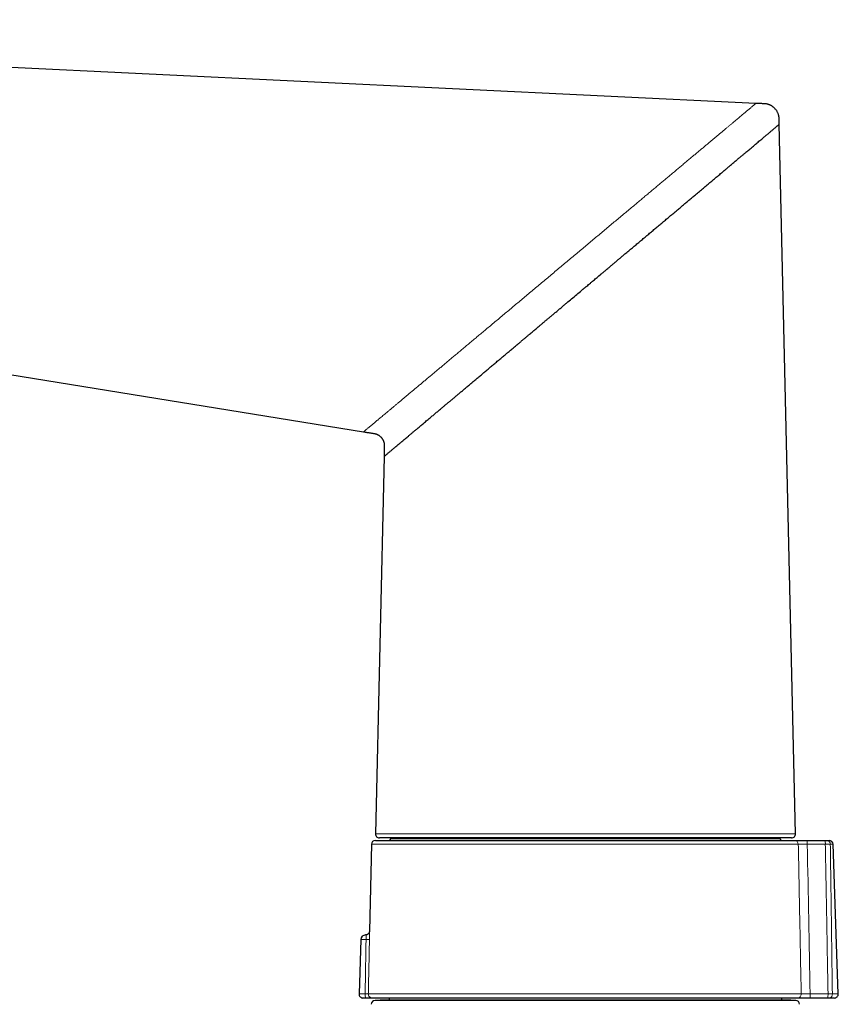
# Model space of a CAD drawing. Header units: millimetres. Extents: x 8 to 834, y 12 to 760.
# Tile 10 of 65: x 183 to 287, y 635 to 760. Entities that reach past the tile are written whole.
import ezdxf

# ---------------------------------------------------------------- set-up
doc = ezdxf.new("R2010")
doc.units = ezdxf.units.MM

msp = doc.modelspace()

# ---------------------------------------------------------------- linework, layer by layer
at = {"color": 7, "linetype": 'Continuous', "lineweight": 30}
for p, q in [((276.64, 749.64), (56.74, 760.26)), ((281.65, 656.93), (279.59, 746.98)), ((76.4, 732.29), (226.86, 707.96)), ((229.45, 704.82), (228.35, 656.93)), ((228.35, 656.1), (281.51, 656.1)), ((281.15, 656.42), (228.85, 656.42)), ((230.29, 656.42), (230.29, 656.29)), ((279.71, 656.29), (279.71, 656.42)), ((283.12, 656.1), (285.41, 656.1)), ((285.65, 656.1), (285.92, 656.1)), ((227.85, 655.61), (227.6, 644.58)), ((287.08, 636.61), (286.42, 655.61)), ((226.51, 643.52), (226.27, 636.61)), ((227.15, 636.1), (226.77, 636.1)), ((281.88, 636.1), (227.95, 636.1)), ((230.09, 636.1), (230.09, 635.81)), ((279.91, 635.81), (279.91, 636.1)), ((285.75, 636.1), (283.48, 636.1)), ((286.58, 636.1), (285.96, 636.1)), ((228.94, 635.81), (228.32, 635.79)), ((281.05, 635.81), (228.95, 635.81)), ((281.69, 635.79), (281.06, 635.81))]:
    msp.add_line(p, q, dxfattribs=at)
at = {"color": 252, "linetype": 'Continuous', "lineweight": 0}
for p, q in [((230.29, 656.29), (255, 656.29)), ((255, 656.29), (279.71, 656.29)), ((282.01, 655.61), (227.85, 655.61)), ((285.43, 655.61), (283.14, 655.61)), ((286.42, 655.61), (286.07, 655.61)), ((227.16, 643.52), (226.51, 643.52)), ((226.27, 636.61), (227.05, 636.61)), ((227.45, 636.61), (282.38, 636.61)), ((283.51, 636.61), (285.78, 636.61)), ((286.33, 636.61), (287.08, 636.61)), ((228.32, 635.79), (255, 635.79)), ((255, 635.81), (228.94, 635.81)), ((281.06, 635.81), (255, 635.81)), ((255, 635.79), (281.69, 635.79))]:
    msp.add_line(p, q, dxfattribs=at)
at = {"color": 7, "linetype": 'Continuous', "lineweight": 30}
for centre, radius, start, end in [((228.35, 655.6), 0.5, 90, 178.6906), ((228.85, 656.92), 0.5, 178.69, 270), ((230.09, 656.3), 0.2, 270, 359.5), ((279.91, 656.3), 0.2, 180.5, 270), ((281.15, 656.92), 0.5, 270, 1.31), ((285.92, 655.6), 0.5, 2, 90), ((227.11, 643.5), 0.6, 90.7562, 178), ((226.77, 636.6), 0.5, 178, 270), ((286.58, 636.6), 0.5, 270, 2), ((228.33, 635.29), 0.5, 92, 178.6972), ((228.95, 635.61), 0.2, 90, 92), ((281.05, 635.61), 0.2, 88, 90), ((281.67, 635.29), 0.5, 1.3028, 88)]:
    msp.add_arc(centre, radius, start, end, dxfattribs=at)
at = {"color": 252, "linetype": 'Continuous', "lineweight": 0}
for centre, radius, start, end in [((281.51, 655.6), 0.499, 1.1492, 89.8547), ((280.79, 655.73), 2.35, 357.2005, 9.0038), ((283.09, 655.73), 2.35, 357.2005, 9.0038), ((285.61, 655.63), 0.465, 357.5778, 85.0436), ((227.33, 646.88), 3.37, 267.0643, 274.5125), ((227.77, 636.49), 0.731, 169.941, 212.2156), ((227.95, 636.6), 0.5, 178.6535, 269.9605), ((281.88, 636.59), 0.498, 270.229, 1.5231), ((280.99, 636.48), 2.52, 351.2106, 3.0028), ((283.26, 636.48), 2.52, 351.2106, 3.0028), ((285.88, 636.55), 0.456, 279.7528, 8.6028)]:
    msp.add_arc(centre, radius, start, end, dxfattribs=at)
msp.add_ellipse((256.47, -54.16), major_axis=(-2.33, 1276.51), ratio=0.026365, start_param=5.284138, end_param=5.301941, dxfattribs=at)
for points, knots in [([(226.86, 707.96), (226.86, 707.96), (226.86, 707.96), (226.88, 707.97), (226.91, 708), (226.95, 708.03), (227.01, 708.08), (227.07, 708.13), (227.15, 708.2), (227.23, 708.27), (227.33, 708.35), (227.45, 708.45), (227.57, 708.55), (227.71, 708.67), (227.86, 708.79), (228.01, 708.92), (228.18, 709.06), (228.36, 709.21), (228.55, 709.37), (228.75, 709.54), (228.97, 709.72), (229.19, 709.91), (229.43, 710.11), (229.68, 710.32), (229.93, 710.53), (230.2, 710.75), (230.47, 710.98), (230.76, 711.22), (231.05, 711.47), (231.36, 711.73), (231.68, 711.99), (232.01, 712.27), (232.35, 712.55), (232.69, 712.84), (233.04, 713.14), (233.4, 713.44), (233.77, 713.74), (234.14, 714.05), (234.51, 714.37), (234.88, 714.68), (235.26, 714.99), (235.65, 715.32), (236.04, 715.65), (236.43, 715.97), (236.83, 716.3), (237.21, 716.63), (237.61, 716.96), (238.01, 717.29), (238.43, 717.64), (238.87, 718.01), (239.33, 718.4), (239.8, 718.79), (240.27, 719.19), (240.75, 719.59), (241.24, 720), (241.73, 720.41), (242.25, 720.84), (242.79, 721.3), (243.37, 721.78), (243.95, 722.26), (244.53, 722.75), (245.12, 723.24), (245.7, 723.73), (246.29, 724.22), (246.88, 724.72), (247.47, 725.22), (248.07, 725.72), (248.68, 726.23), (249.29, 726.74), (249.91, 727.25), (250.52, 727.77), (251.13, 728.28), (251.75, 728.79), (252.36, 729.31), (252.97, 729.82), (253.58, 730.33), (254.2, 730.84), (254.8, 731.35), (255.4, 731.85), (256, 732.35), (256.59, 732.85), (257.18, 733.34), (257.77, 733.84), (258.37, 734.34), (258.96, 734.83), (259.54, 735.32), (260.13, 735.81), (260.7, 736.29), (261.24, 736.74), (261.74, 737.16), (262.21, 737.55), (262.67, 737.94), (263.13, 738.32), (263.58, 738.7), (264.02, 739.07), (264.44, 739.42), (264.85, 739.77), (265.26, 740.11), (265.66, 740.44), (266.08, 740.79), (266.5, 741.14), (266.93, 741.5), (267.35, 741.86), (267.76, 742.2), (268.17, 742.55), (268.57, 742.88), (268.96, 743.21), (269.35, 743.53), (269.73, 743.85), (270.11, 744.16), (270.47, 744.47), (270.83, 744.77), (271.17, 745.06), (271.51, 745.34), (271.83, 745.61), (272.14, 745.87), (272.45, 746.12), (272.74, 746.37), (273.03, 746.62), (273.31, 746.85), (273.58, 747.07), (273.84, 747.29), (274.08, 747.49), (274.31, 747.69), (274.53, 747.87), (274.75, 748.05), (274.95, 748.22), (275.14, 748.38), (275.32, 748.53), (275.49, 748.68), (275.65, 748.81), (275.8, 748.93), (275.93, 749.04), (276.05, 749.14), (276.16, 749.24), (276.26, 749.32), (276.35, 749.4), (276.43, 749.46), (276.5, 749.52), (276.55, 749.56), (276.59, 749.59), (276.62, 749.62), (276.64, 749.63), (276.64, 749.64), (276.64, 749.64)], [0, 0, 0, 0, 0.006053, 0.012109, 0.018168, 0.024234, 0.030308, 0.036283, 0.04227, 0.04827, 0.054285, 0.060427, 0.066588, 0.07277, 0.078976, 0.085205, 0.091348, 0.097518, 0.103715, 0.109941, 0.116312, 0.122715, 0.129151, 0.135622, 0.142129, 0.148555, 0.155016, 0.161514, 0.168049, 0.174741, 0.181473, 0.188244, 0.195055, 0.201907, 0.208675, 0.215482, 0.222328, 0.229212, 0.235791, 0.242404, 0.249051, 0.255732, 0.262447, 0.269195, 0.275588, 0.282009, 0.288458, 0.294935, 0.301439, 0.308729, 0.316052, 0.323406, 0.330791, 0.338205, 0.345647, 0.353116, 0.360612, 0.36919, 0.3778, 0.386438, 0.395103, 0.403794, 0.412352, 0.420931, 0.429528, 0.438142, 0.446947, 0.455765, 0.464594, 0.473432, 0.482277, 0.491126, 0.499977, 0.508809, 0.517638, 0.526464, 0.535283, 0.544093, 0.552735, 0.561364, 0.569979, 0.578577, 0.587332, 0.596066, 0.604776, 0.61346, 0.622118, 0.630747, 0.639344, 0.646468, 0.653569, 0.660645, 0.667695, 0.674719, 0.681716, 0.688288, 0.694834, 0.701353, 0.707846, 0.714311, 0.721494, 0.728641, 0.735753, 0.742828, 0.749865, 0.756865, 0.763828, 0.770752, 0.777762, 0.784732, 0.791661, 0.798551, 0.8054, 0.812088, 0.818738, 0.825349, 0.831922, 0.838576, 0.845192, 0.85177, 0.858311, 0.864816, 0.871171, 0.877492, 0.88378, 0.890038, 0.896378, 0.902688, 0.90897, 0.915224, 0.921453, 0.927547, 0.933619, 0.939671, 0.945704, 0.95183, 0.95794, 0.964036, 0.97012, 0.976195, 0.982153, 0.988105, 0.994053, 1, 1, 1, 1]), ([(228.35, 656.93), (228.35, 656.93), (228.35, 656.93), (228.36, 656.93), (228.37, 656.93), (228.4, 656.93), (228.43, 656.93), (228.48, 656.93), (228.54, 656.93), (228.62, 656.93), (228.71, 656.93), (228.82, 656.93), (228.94, 656.93), (229.07, 656.93), (229.21, 656.93), (229.37, 656.93), (229.55, 656.93), (229.72, 656.93), (229.9, 656.93), (230.06, 656.93), (230.24, 656.93), (230.42, 656.93), (230.61, 656.93), (230.83, 656.93), (231.08, 656.93), (231.35, 656.93), (231.65, 656.93), (231.95, 656.93), (232.25, 656.93), (232.57, 656.93), (232.89, 656.93), (233.24, 656.93), (233.6, 656.93), (233.92, 656.93), (234.19, 656.93), (234.41, 656.93), (234.63, 656.93), (234.89, 656.93), (235.17, 656.93), (235.48, 656.93), (235.8, 656.93), (236.13, 656.93), (236.47, 656.93), (236.78, 656.93), (237.06, 656.93), (237.33, 656.93), (237.59, 656.93), (237.77, 656.93), (237.86, 656.93)], [0, 0, 0, 0, 0.005709, 0.02649, 0.04727, 0.068112, 0.088955, 0.109797, 0.136336, 0.162876, 0.189473, 0.21607, 0.241564, 0.267058, 0.292602, 0.318146, 0.344945, 0.371758, 0.392538, 0.41332, 0.4341, 0.454941, 0.475785, 0.496626, 0.523166, 0.549706, 0.576303, 0.6029, 0.628393, 0.653887, 0.679432, 0.704976, 0.731775, 0.758588, 0.773588, 0.788587, 0.803597, 0.818607, 0.838696, 0.858787, 0.878875, 0.89902, 0.919166, 0.939311, 0.954478, 0.969645, 0.984822, 1, 1, 1, 1]), ([(237.86, 656.93), (237.99, 656.93), (238.26, 656.93), (238.66, 656.93), (239.07, 656.93), (239.48, 656.93), (239.91, 656.93), (240.32, 656.93), (240.71, 656.93), (241.1, 656.93), (241.48, 656.93), (241.88, 656.93), (242.27, 656.93), (242.69, 656.93), (243.14, 656.93), (243.62, 656.93), (244.1, 656.93), (244.59, 656.93), (245.08, 656.93), (245.57, 656.93), (246.04, 656.93), (246.49, 656.93), (246.95, 656.93), (247.42, 656.93), (247.88, 656.93), (248.35, 656.93), (248.83, 656.93), (249.33, 656.93), (249.87, 656.93), (250.44, 656.93), (251.01, 656.93), (251.59, 656.93), (252.17, 656.93), (252.69, 656.93), (253.15, 656.93), (253.55, 656.93), (253.96, 656.93), (254.39, 656.93), (254.85, 656.93), (255.33, 656.93), (255.82, 656.93), (256.3, 656.93), (256.79, 656.93), (257.27, 656.93), (257.76, 656.93), (258.27, 656.93), (258.82, 656.93), (259.39, 656.93), (259.96, 656.93), (260.53, 656.93), (261.1, 656.93), (261.61, 656.93), (262.05, 656.93), (262.44, 656.93), (262.83, 656.93), (263.24, 656.93), (263.68, 656.93), (264.14, 656.93), (264.59, 656.93), (265.04, 656.93), (265.49, 656.93), (265.93, 656.93), (266.38, 656.93), (266.84, 656.93), (267.33, 656.93), (267.84, 656.93), (268.35, 656.93), (268.85, 656.93), (269.34, 656.93), (269.78, 656.93), (270.16, 656.93), (270.5, 656.93), (270.82, 656.93), (271.17, 656.93), (271.53, 656.93), (271.91, 656.93), (272.28, 656.93), (272.65, 656.93), (273.01, 656.93), (273.36, 656.93), (273.71, 656.93), (274.08, 656.93), (274.46, 656.93), (274.85, 656.93), (275.23, 656.93), (275.61, 656.93), (275.97, 656.93), (276.29, 656.93), (276.56, 656.93), (276.8, 656.93), (277.03, 656.93), (277.27, 656.93), (277.52, 656.93), (277.77, 656.93), (278.02, 656.93), (278.26, 656.93), (278.5, 656.93), (278.72, 656.93), (278.94, 656.93), (279.16, 656.93), (279.39, 656.93), (279.62, 656.93), (279.83, 656.93), (280.04, 656.93), (280.23, 656.93), (280.4, 656.93), (280.53, 656.93), (280.65, 656.93), (280.75, 656.93), (280.86, 656.93), (280.97, 656.93), (281.07, 656.93), (281.17, 656.93), (281.26, 656.93), (281.34, 656.93), (281.41, 656.93), (281.47, 656.93), (281.52, 656.93), (281.57, 656.93), (281.61, 656.93), (281.64, 656.93), (281.65, 656.93), (281.65, 656.93), (281.65, 656.93)], [0, 0, 0, 0, 0.0084926, 0.0169859, 0.0254785, 0.0339996, 0.0425215, 0.0510426, 0.0585075, 0.0659729, 0.0734378, 0.0809221, 0.0884069, 0.0958911, 0.1046693, 0.1134483, 0.1222264, 0.1310361, 0.1398467, 0.1486564, 0.1566621, 0.1646692, 0.1726762, 0.1806819, 0.1887303, 0.19678, 0.2048298, 0.2128781, 0.2224614, 0.2320458, 0.241629, 0.2512534, 0.2608789, 0.2705033, 0.2772025, 0.2839018, 0.2906073, 0.2973128, 0.3053185, 0.3133255, 0.3213325, 0.3293382, 0.3373866, 0.3454364, 0.3534861, 0.3615345, 0.3711177, 0.3807021, 0.3902854, 0.3999097, 0.4095352, 0.4191596, 0.4258589, 0.4325581, 0.4392636, 0.4459691, 0.4539748, 0.4619818, 0.4699889, 0.4779946, 0.486043, 0.4940927, 0.5021424, 0.5101908, 0.5197741, 0.5293585, 0.5389417, 0.5485661, 0.5581916, 0.5678159, 0.5745152, 0.5812145, 0.58792, 0.5946254, 0.6026311, 0.6106382, 0.6186452, 0.6266509, 0.6346993, 0.642749, 0.6507988, 0.6588472, 0.6684304, 0.6780148, 0.687598, 0.6972224, 0.7068479, 0.7164723, 0.7231715, 0.7298708, 0.7365763, 0.7432818, 0.7512875, 0.7592945, 0.7673015, 0.7753073, 0.7833556, 0.7914054, 0.7994551, 0.8075035, 0.8170867, 0.8266711, 0.8362544, 0.8458787, 0.8555042, 0.8651286, 0.8718279, 0.8785271, 0.8852326, 0.8919381, 0.8999438, 0.9079509, 0.9159579, 0.9239636, 0.932012, 0.9400617, 0.9481114, 0.9561598, 0.9657431, 0.9753275, 0.9849107, 0.9945351, 1, 1, 1, 1]), ([(283.14, 655.61), (283.11, 655.61), (283.04, 655.61), (282.94, 655.62), (282.84, 655.62), (282.75, 655.62), (282.66, 655.62), (282.57, 655.62), (282.49, 655.62), (282.41, 655.62), (282.33, 655.62), (282.27, 655.61), (282.21, 655.61), (282.16, 655.61), (282.11, 655.61), (282.07, 655.61), (282.04, 655.61), (282.02, 655.61), (282.01, 655.61), (282.01, 655.61)], [0, 0, 0, 0, 0.058515, 0.117438, 0.177642, 0.23829, 0.296802, 0.35572, 0.415922, 0.476568, 0.535078, 0.593995, 0.654194, 0.714836, 0.773377, 0.832325, 0.892554, 0.953224, 1, 1, 1, 1]), ([(282.38, 636.61), (282.37, 637.24), (282.29, 641.06), (282.17, 647.4), (282.06, 653.1), (282.01, 655.61)], [0, 0, 0, 0, 0.099308, 0.604208, 1, 1, 1, 1]), ([(286.07, 655.61), (286.06, 655.61), (286.04, 655.61), (286, 655.62), (285.96, 655.62), (285.92, 655.62), (285.87, 655.62), (285.82, 655.62), (285.76, 655.62), (285.7, 655.62), (285.63, 655.62), (285.57, 655.62), (285.5, 655.61), (285.46, 655.61), (285.43, 655.61)], [0, 0, 0, 0, 0.073734, 0.147467, 0.222734, 0.298001, 0.384499, 0.470996, 0.560005, 0.649013, 0.735505, 0.821997, 0.910998, 1, 1, 1, 1]), ([(285.78, 636.61), (285.74, 638.58), (285.69, 641.74), (285.6, 646.91), (285.52, 651.28), (285.46, 654.45), (285.43, 655.61)], [0, 0, 0, 0, 0.31065, 0.498827, 0.816067, 1, 1, 1, 1]), ([(286.07, 655.61), (286.09, 654.45), (286.13, 651.28), (286.19, 646.91), (286.26, 641.74), (286.31, 638.58), (286.33, 636.61)], [0, 0, 0, 0, 0.183944, 0.501188, 0.689362, 1, 1, 1, 1]), ([(227.16, 643.52), (227.16, 643.52), (227.16, 643.54), (227.16, 643.58), (227.16, 643.63), (227.16, 643.68), (227.16, 643.72), (227.16, 643.77), (227.16, 643.81), (227.16, 643.85), (227.16, 643.89), (227.16, 643.93), (227.16, 643.96), (227.16, 643.99), (227.16, 644.02), (227.15, 644.04), (227.15, 644.06), (227.15, 644.07), (227.14, 644.09), (227.13, 644.09), (227.12, 644.1), (227.1, 644.1), (227.1, 644.1), (227.1, 644.1)], [0, 0, 0, 0, 0.012653, 0.058957, 0.105585, 0.153233, 0.201233, 0.247568, 0.294226, 0.341901, 0.389927, 0.436539, 0.483477, 0.53144, 0.579757, 0.627634, 0.67586, 0.725178, 0.774876, 0.841274, 0.9083, 0.958429, 1, 1, 1, 1]), ([(227.6, 644.58), (227.6, 644.58), (227.6, 644.59), (227.6, 644.58), (227.6, 644.58), (227.6, 644.56), (227.6, 644.54), (227.6, 644.52), (227.6, 644.48), (227.6, 644.44), (227.6, 644.39), (227.6, 644.34), (227.6, 644.28), (227.6, 644.21), (227.6, 644.14), (227.6, 644.07), (227.6, 643.99), (227.6, 643.9), (227.6, 643.81), (227.6, 643.72), (227.6, 643.62), (227.6, 643.56), (227.6, 643.52)], [0, 0, 0, 0, 0.0356, 0.08268, 0.129865, 0.177309, 0.227109, 0.277238, 0.327891, 0.379267, 0.428984, 0.479048, 0.529648, 0.58098, 0.63067, 0.681056, 0.731795, 0.783256, 0.836382, 0.889915, 0.944735, 1, 1, 1, 1]), ([(227.05, 636.61), (227.07, 637.68), (227.1, 639.63), (227.14, 641.93), (227.16, 643.17), (227.16, 643.52)], [0, 0, 0, 0, 0.463632, 0.846824, 1, 1, 1, 1]), ([(227.6, 643.52), (227.59, 643.11), (227.57, 642.28), (227.55, 641.05), (227.52, 639.81), (227.49, 638.33), (227.46, 637.26), (227.45, 636.61)], [0, 0, 0, 0, 0.179189, 0.358379, 0.537568, 0.716757, 1, 1, 1, 1]), ([(227.05, 636.61), (227.08, 636.61), (227.13, 636.62), (227.21, 636.62), (227.28, 636.62), (227.34, 636.61), (227.39, 636.61), (227.42, 636.61), (227.44, 636.61), (227.45, 636.61), (227.45, 636.61)], [0, 0, 0, 0, 0.1282029, 0.2564051, 0.3845981, 0.5127915, 0.6410249, 0.7692597, 0.8846293, 1, 1, 1, 1]), ([(282.38, 636.61), (282.38, 636.61), (282.39, 636.61), (282.42, 636.61), (282.45, 636.61), (282.49, 636.61), (282.54, 636.61), (282.6, 636.61), (282.66, 636.61), (282.73, 636.62), (282.8, 636.62), (282.89, 636.62), (282.97, 636.62), (283.06, 636.62), (283.15, 636.62), (283.25, 636.62), (283.35, 636.62), (283.44, 636.61), (283.49, 636.61), (283.51, 636.61)], [0, 0, 0, 0, 0.0594623, 0.1193369, 0.1805128, 0.2421388, 0.3015864, 0.3614473, 0.4226125, 0.4842286, 0.5436385, 0.6034617, 0.6645889, 0.7261668, 0.7855565, 0.8453591, 0.906464, 0.9680186, 1, 1, 1, 1]), ([(285.78, 636.61), (285.79, 636.61), (285.83, 636.61), (285.89, 636.61), (285.95, 636.62), (286.02, 636.62), (286.08, 636.62), (286.15, 636.62), (286.21, 636.62), (286.28, 636.61), (286.31, 636.61), (286.33, 636.61)], [0, 0, 0, 0, 0.0739698, 0.1789627, 0.2839556, 0.3919954, 0.5000353, 0.6219815, 0.7450818, 0.8718912, 1, 1, 1, 1])]:
    msp.add_open_spline(points, degree=3, knots=knots, dxfattribs=at)
at = {"color": 7, "linetype": 'Continuous', "lineweight": 30}
for points, knots in [([(279.59, 746.98), (279.59, 747.03), (279.59, 747.13), (279.59, 747.28), (279.58, 747.41), (279.58, 747.54), (279.58, 747.65), (279.57, 747.76), (279.57, 747.85), (279.56, 747.93), (279.54, 747.99), (279.53, 748.06), (279.52, 748.12), (279.5, 748.18), (279.48, 748.26), (279.44, 748.37), (279.38, 748.5), (279.31, 748.63), (279.23, 748.75), (279.14, 748.87), (279.05, 748.97), (278.96, 749.06), (278.88, 749.14), (278.79, 749.21), (278.72, 749.26), (278.66, 749.3), (278.61, 749.33), (278.56, 749.36), (278.5, 749.39), (278.42, 749.42), (278.34, 749.46), (278.25, 749.49), (278.15, 749.52), (278.04, 749.55), (277.92, 749.57), (277.78, 749.59), (277.63, 749.59), (277.46, 749.6), (277.27, 749.61), (277.07, 749.62), (276.86, 749.63), (276.71, 749.63), (276.64, 749.64)], [0, 0, 0, 0, 0.03275, 0.06343, 0.09204, 0.11858, 0.143051, 0.165055, 0.184875, 0.201273, 0.215977, 0.229116, 0.242006, 0.254987, 0.268058, 0.298096, 0.328609, 0.359537, 0.390523, 0.421508, 0.452499, 0.478398, 0.502923, 0.525779, 0.546967, 0.559432, 0.571237, 0.583539, 0.598375, 0.615781, 0.633837, 0.654021, 0.676331, 0.700766, 0.727323, 0.756007, 0.787187, 0.824473, 0.864396, 0.906959, 0.95216, 1, 1, 1, 1]), ([(229.45, 704.82), (229.45, 704.82), (229.45, 704.82), (229.47, 704.84), (229.5, 704.87), (229.54, 704.9), (229.6, 704.95), (229.66, 705), (229.74, 705.07), (229.83, 705.14), (229.93, 705.22), (230.04, 705.32), (230.16, 705.42), (230.3, 705.54), (230.45, 705.66), (230.61, 705.8), (230.78, 705.94), (230.96, 706.09), (231.15, 706.25), (231.34, 706.41), (231.53, 706.57), (231.72, 706.73), (231.91, 706.89), (232.11, 707.06), (232.32, 707.24), (232.55, 707.43), (232.8, 707.64), (233.08, 707.88), (233.37, 708.12), (233.64, 708.35), (233.89, 708.56), (234.11, 708.74), (234.34, 708.93), (234.57, 709.13), (234.81, 709.33), (235.06, 709.54), (235.34, 709.77), (235.66, 710.05), (236.03, 710.35), (236.4, 710.67), (236.76, 710.97), (237.1, 711.26), (237.42, 711.52), (237.74, 711.8), (238.08, 712.07), (238.41, 712.36), (238.75, 712.64), (239.11, 712.94), (239.48, 713.25), (239.87, 713.58), (240.27, 713.92), (240.67, 714.26), (241.08, 714.6), (241.49, 714.94), (241.9, 715.29), (242.33, 715.65), (242.76, 716.01), (243.18, 716.37), (243.6, 716.72), (244.04, 717.09), (244.48, 717.46), (244.84, 717.76), (245.12, 718), (245.31, 718.16), (245.51, 718.32), (245.71, 718.49), (245.91, 718.66), (246.11, 718.83), (246.31, 719), (246.49, 719.15), (246.63, 719.26), (246.73, 719.35), (246.84, 719.44), (246.95, 719.53), (247.05, 719.62), (247.16, 719.71), (247.32, 719.85), (247.54, 720.03), (247.86, 720.3), (248.24, 720.62), (248.69, 720.99), (249.03, 721.28), (249.27, 721.49), (249.41, 721.6), (249.55, 721.72), (249.67, 721.83), (249.8, 721.93), (249.91, 722.03), (250.03, 722.13), (250.22, 722.29), (250.48, 722.51), (250.82, 722.79), (251.17, 723.09), (251.54, 723.39), (251.9, 723.7), (252.27, 724.01), (252.71, 724.38), (253.25, 724.83), (253.89, 725.37), (254.34, 725.75), (254.6, 725.97), (254.69, 726.04), (254.77, 726.11), (254.85, 726.18), (254.93, 726.24), (255.01, 726.31), (255.09, 726.38), (255.22, 726.49), (255.4, 726.64), (255.64, 726.84), (255.89, 727.05), (256.13, 727.26), (256.36, 727.44), (256.56, 727.61), (256.69, 727.73), (256.78, 727.8), (256.81, 727.83), (256.85, 727.86), (256.89, 727.89), (256.93, 727.92), (256.97, 727.96), (257.1, 728.07), (257.33, 728.26), (257.66, 728.54), (258, 728.82), (258.34, 729.12), (258.68, 729.4), (259, 729.67), (259.33, 729.95), (259.67, 730.23), (260.06, 730.56), (260.49, 730.92), (260.96, 731.32), (261.42, 731.7), (261.88, 732.09), (262.34, 732.48), (262.8, 732.86), (263.25, 733.24), (263.69, 733.61), (264.05, 733.92), (264.35, 734.17), (264.58, 734.36), (264.81, 734.55), (265.04, 734.74), (265.26, 734.93), (265.48, 735.12), (265.7, 735.3), (265.9, 735.47), (266.1, 735.64), (266.3, 735.8), (266.5, 735.97), (266.7, 736.14), (266.97, 736.37), (267.32, 736.66), (267.73, 737.01), (268.14, 737.35), (268.55, 737.69), (268.99, 738.07), (269.47, 738.47), (269.97, 738.89), (270.45, 739.29), (270.92, 739.69), (271.38, 740.07), (271.82, 740.45), (272.17, 740.74), (272.43, 740.96), (272.62, 741.12), (272.8, 741.27), (272.98, 741.42), (273.15, 741.57), (273.4, 741.78), (273.72, 742.05), (274.09, 742.36), (274.44, 742.65), (274.76, 742.92), (275.07, 743.18), (275.34, 743.41), (275.59, 743.61), (275.8, 743.79), (276.01, 743.97), (276.21, 744.14), (276.41, 744.3), (276.6, 744.46), (276.8, 744.64), (277.02, 744.82), (277.26, 745.02), (277.48, 745.2), (277.68, 745.37), (277.86, 745.52), (278.02, 745.66), (278.18, 745.79), (278.33, 745.92), (278.47, 746.04), (278.61, 746.15), (278.75, 746.27), (278.88, 746.38), (279, 746.49), (279.11, 746.58), (279.21, 746.66), (279.3, 746.74), (279.38, 746.8), (279.45, 746.86), (279.5, 746.9), (279.54, 746.94), (279.57, 746.96), (279.59, 746.98), (279.59, 746.98), (279.59, 746.98)], [0, 0, 0, 0, 0.006025, 0.012057, 0.018097, 0.024148, 0.030212, 0.036182, 0.042168, 0.048171, 0.054194, 0.060271, 0.066382, 0.072528, 0.07871, 0.084931, 0.091081, 0.09727, 0.103502, 0.109777, 0.114992, 0.120247, 0.125542, 0.130879, 0.136258, 0.14168, 0.148127, 0.154635, 0.161206, 0.167841, 0.172494, 0.177188, 0.181922, 0.186698, 0.191515, 0.196374, 0.201275, 0.208084, 0.214973, 0.221944, 0.228997, 0.234549, 0.240163, 0.24584, 0.251581, 0.257385, 0.263153, 0.268853, 0.275205, 0.281644, 0.288169, 0.294709, 0.301085, 0.30756, 0.314134, 0.320807, 0.327519, 0.333975, 0.340431, 0.347001, 0.353683, 0.36048, 0.363349, 0.366247, 0.369175, 0.372132, 0.375118, 0.378133, 0.381178, 0.384252, 0.385809, 0.387373, 0.388945, 0.390524, 0.39211, 0.393704, 0.395258, 0.399211, 0.403242, 0.409497, 0.415931, 0.422543, 0.424526, 0.426524, 0.428537, 0.430407, 0.432086, 0.433793, 0.435527, 0.437287, 0.441984, 0.446862, 0.45192, 0.457159, 0.462578, 0.467768, 0.472724, 0.481815, 0.490913, 0.500009, 0.501207, 0.502391, 0.503562, 0.50472, 0.505866, 0.506999, 0.508119, 0.509225, 0.512621, 0.515889, 0.519614, 0.52316, 0.526525, 0.529214, 0.531775, 0.532332, 0.532884, 0.533428, 0.533967, 0.534499, 0.535024, 0.535681, 0.540308, 0.544831, 0.549945, 0.55492, 0.559754, 0.564448, 0.569003, 0.573979, 0.579093, 0.586099, 0.592929, 0.599581, 0.60616, 0.613195, 0.619975, 0.626625, 0.633146, 0.639538, 0.643066, 0.646565, 0.650036, 0.653478, 0.656892, 0.660278, 0.663635, 0.666687, 0.669716, 0.672721, 0.675843, 0.678989, 0.682113, 0.688739, 0.695271, 0.701709, 0.708146, 0.714829, 0.723238, 0.731519, 0.739671, 0.747696, 0.755595, 0.763368, 0.771016, 0.774374, 0.777714, 0.781035, 0.784339, 0.787624, 0.790891, 0.798521, 0.806053, 0.812696, 0.819263, 0.825754, 0.83217, 0.836999, 0.841794, 0.846556, 0.851285, 0.855982, 0.860648, 0.865282, 0.871603, 0.877867, 0.884076, 0.89023, 0.895556, 0.90085, 0.906114, 0.911348, 0.916555, 0.921733, 0.927803, 0.933838, 0.93984, 0.94581, 0.951942, 0.958053, 0.964146, 0.970222, 0.976284, 0.982226, 0.988158, 0.994082, 1, 1, 1, 1]), ([(226.86, 707.96), (226.93, 707.94), (227.06, 707.92), (227.25, 707.89), (227.43, 707.86), (227.6, 707.84), (227.76, 707.81), (227.91, 707.79), (228.03, 707.77), (228.15, 707.75), (228.26, 707.73), (228.35, 707.71), (228.43, 707.68), (228.5, 707.66), (228.56, 707.63), (228.61, 707.61), (228.67, 707.58), (228.72, 707.55), (228.78, 707.52), (228.85, 707.47), (228.93, 707.4), (229, 707.34), (229.08, 707.26), (229.14, 707.18), (229.2, 707.11), (229.25, 707.03), (229.29, 706.97), (229.32, 706.91), (229.34, 706.86), (229.36, 706.81), (229.39, 706.74), (229.41, 706.67), (229.44, 706.59), (229.46, 706.49), (229.47, 706.39), (229.48, 706.28), (229.48, 706.16), (229.48, 706.04), (229.47, 705.9), (229.47, 705.75), (229.47, 705.59), (229.46, 705.41), (229.46, 705.23), (229.45, 705.03), (229.45, 704.89), (229.45, 704.82)], [0, 0, 0, 0, 0.042387, 0.082288, 0.119703, 0.154631, 0.187073, 0.217028, 0.242994, 0.266749, 0.288898, 0.308873, 0.326563, 0.34121, 0.353811, 0.365094, 0.376722, 0.388761, 0.401206, 0.420634, 0.440979, 0.462241, 0.48388, 0.504438, 0.523825, 0.542041, 0.559089, 0.569806, 0.580206, 0.592141, 0.606062, 0.621968, 0.639853, 0.658886, 0.679746, 0.702434, 0.726833, 0.752335, 0.779606, 0.808647, 0.842636, 0.878765, 0.917036, 0.957448, 1, 1, 1, 1]), ([(281.51, 656.1), (281.52, 656.1), (281.53, 656.1), (281.56, 656.1), (281.6, 656.1), (281.65, 656.1), (281.72, 656.1), (281.79, 656.1), (281.88, 656.1), (281.97, 656.1), (282.07, 656.1), (282.18, 656.1), (282.3, 656.1), (282.43, 656.1), (282.56, 656.1), (282.69, 656.1), (282.83, 656.1), (282.97, 656.1), (283.07, 656.1), (283.12, 656.1)], [0, 0, 0, 0, 0.046762, 0.106242, 0.165935, 0.225627, 0.285106, 0.34457, 0.404245, 0.46392, 0.523383, 0.582854, 0.642538, 0.702222, 0.761693, 0.821163, 0.880846, 0.940529, 1, 1, 1, 1]), ([(285.41, 656.1), (285.42, 656.1), (285.46, 656.1), (285.51, 656.1), (285.55, 656.1), (285.59, 656.1), (285.62, 656.1), (285.64, 656.1), (285.65, 656.1)], [0, 0, 0, 0, 0.172976, 0.350968, 0.523945, 0.701939, 0.849437, 1, 1, 1, 1]), ([(227.6, 644.58), (227.6, 644.58), (227.59, 644.55), (227.59, 644.52), (227.58, 644.49), (227.57, 644.45), (227.56, 644.41), (227.55, 644.38), (227.53, 644.34), (227.51, 644.31), (227.48, 644.28), (227.46, 644.25), (227.43, 644.22), (227.4, 644.2), (227.37, 644.18), (227.33, 644.15), (227.29, 644.14), (227.25, 644.12), (227.21, 644.11), (227.17, 644.1), (227.13, 644.1), (227.11, 644.1), (227.1, 644.1)], [0, 0, 0, 0, 0.036368, 0.082213, 0.129742, 0.178485, 0.228085, 0.278292, 0.328934, 0.379896, 0.431095, 0.482476, 0.533995, 0.585622, 0.637334, 0.689112, 0.746135, 0.802408, 0.857838, 0.91248, 0.966376, 1, 1, 1, 1]), ([(227.95, 636.1), (227.95, 636.1), (227.94, 636.1), (227.92, 636.1), (227.89, 636.1), (227.85, 636.1), (227.79, 636.1), (227.72, 636.1), (227.65, 636.1), (227.56, 636.1), (227.47, 636.1), (227.37, 636.1), (227.26, 636.1), (227.19, 636.1), (227.15, 636.1)], [0, 0, 0, 0, 0.0767903, 0.1537777, 0.2305678, 0.3159667, 0.4016377, 0.4870364, 0.5724398, 0.6581155, 0.7435189, 0.8289217, 0.914597, 1, 1, 1, 1]), ([(283.48, 636.1), (283.45, 636.1), (283.38, 636.1), (283.26, 636.1), (283.12, 636.1), (282.98, 636.1), (282.85, 636.1), (282.72, 636.1), (282.6, 636.1), (282.49, 636.1), (282.38, 636.1), (282.28, 636.1), (282.19, 636.1), (282.11, 636.1), (282.04, 636.1), (281.99, 636.1), (281.94, 636.1), (281.9, 636.1), (281.89, 636.1), (281.88, 636.1)], [0, 0, 0, 0, 0.031983, 0.092344, 0.152921, 0.213497, 0.273858, 0.334242, 0.394842, 0.455442, 0.515826, 0.576241, 0.636871, 0.697502, 0.757917, 0.818329, 0.878958, 0.939587, 1, 1, 1, 1]), ([(285.96, 636.1), (285.94, 636.1), (285.92, 636.1), (285.87, 636.1), (285.82, 636.1), (285.78, 636.1), (285.75, 636.1), (285.75, 636.1)], [0, 0, 0, 0, 0.244996, 0.499847, 0.709855, 0.925953, 1, 1, 1, 1])]:
    msp.add_open_spline(points, degree=3, knots=knots, dxfattribs=at)

doc.saveas('drawing.dxf')
